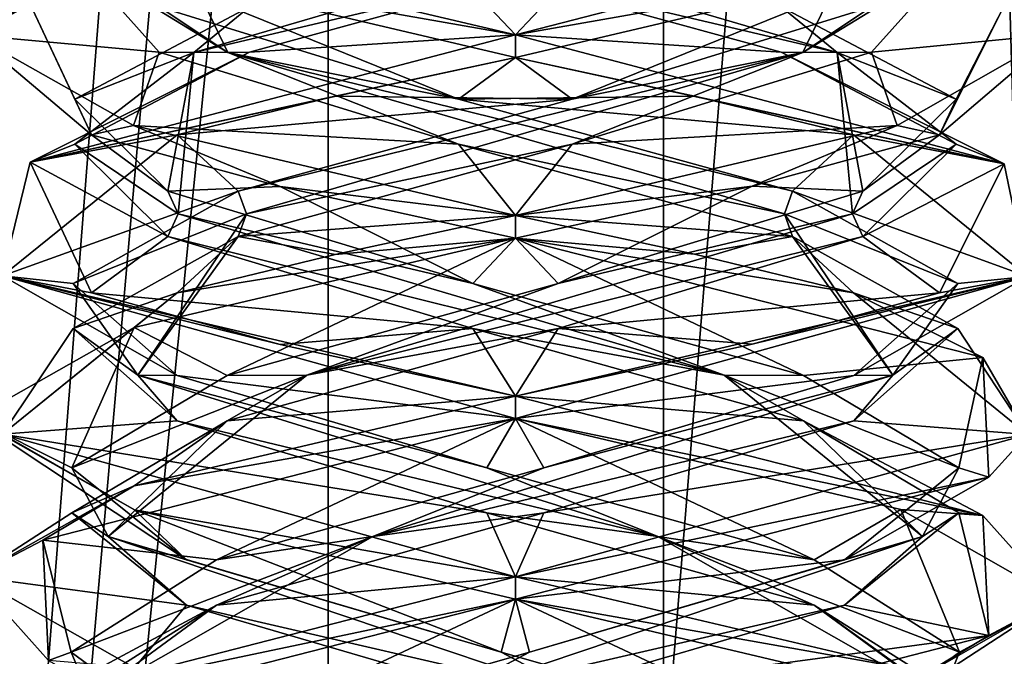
# Model space of a CAD drawing. Header units: millimetres. Extents: x -19 to 152, y -2 to 200.
# Tile 66 of 162: x 6.98 to 9.71, y 16.58 to 18.34. Entities that reach past the tile are written whole.
import ezdxf

# ---------------------------------------------------------------- set-up
doc = ezdxf.new("R2010")
doc.units = ezdxf.units.MM
doc.header["$LTSCALE"] = 65.185185
for name, color, linetype in [('14', 7, 'CONTINUOUS'), ('15', 7, 'CONTINUOUS'), ('16', 7, 'CONTINUOUS'), ('164', 7, 'CONTINUOUS'), ('17', 7, 'CONTINUOUS'), ('18', 7, 'CONTINUOUS'), ('19', 7, 'CONTINUOUS'), ('26', 7, 'CONTINUOUS'), ('27', 7, 'CONTINUOUS'), ('28', 7, 'CONTINUOUS'), ('29', 7, 'CONTINUOUS'), ('30', 7, 'CONTINUOUS'), ('31', 7, 'CONTINUOUS'), ('38', 7, 'CONTINUOUS'), ('39', 7, 'CONTINUOUS'), ('40', 7, 'CONTINUOUS'), ('41', 7, 'CONTINUOUS'), ('42', 7, 'CONTINUOUS'), ('43', 7, 'CONTINUOUS'), ('5', 7, 'CONTINUOUS'), ('59', 7, 'CONTINUOUS'), ('60', 7, 'CONTINUOUS'), ('61', 7, 'CONTINUOUS'), ('62', 7, 'CONTINUOUS'), ('63', 7, 'CONTINUOUS'), ('64', 7, 'CONTINUOUS'), ('672', 7, 'CONTINUOUS'), ('781', 7, 'CONTINUOUS'), ('782', 7, 'CONTINUOUS')]:
    doc.layers.add(name, color=color, linetype=linetype)

msp = doc.modelspace()

# ---------------------------------------------------------------- linework, layer by layer
at = {"layer": '14', "color": 7, "linetype": 'Continuous'}
for points in [[(9.3174, 17.742, -9.1921), (8.4743, 17.4869, -8.7349), (9.529, 17.5857, -9.0233), (9.3174, 17.742, -9.1921)], [(9.529, 17.5857, -9.0233), (8.4743, 17.4869, -8.7349), (9.0111, 17.4438, -8.6091), (9.529, 17.5857, -9.0233)], [(7.5593, 17.2318, -9.0225), (8.3562, 17.3, -8.4586), (8.4743, 17.4869, -8.7349), (7.5593, 17.2318, -9.0225)], [(8.4743, 17.4869, -8.7349), (8.3562, 17.3, -8.4586), (9.0111, 17.4438, -8.6091), (8.4743, 17.4869, -8.7349)], [(7.302, 17.0519, -8.8916), (8.3562, 17.3, -8.4586), (7.5593, 17.2318, -9.0225), (7.302, 17.0519, -8.8916)], [(7.1294, 16.9767, -9.8798), (7.302, 17.0519, -8.8916), (7.5593, 17.2318, -9.0225), (7.1294, 16.9767, -9.8798)], [(6.8562, 16.8003, -9.9572), (7.302, 17.0519, -8.8916), (7.1294, 16.9767, -9.8798), (6.8562, 16.8003, -9.9572)], [(7.4462, 16.7216, -10.7851), (6.8562, 16.8003, -9.9572), (7.1294, 16.9767, -9.8798), (7.4462, 16.7216, -10.7851)], [(7.3029, 16.5478, -11.0265), (6.8562, 16.8003, -9.9572), (7.4462, 16.7216, -10.7851), (7.3029, 16.5478, -11.0265)], [(8.3168, 16.4665, -11.1873), (7.3029, 16.5478, -11.0265), (7.4462, 16.7216, -10.7851), (8.3168, 16.4665, -11.1873)]]:
    msp.add_3dface(points, dxfattribs=at)
at = {"layer": '15', "color": 7, "linetype": 'Continuous'}
for points in [[(8.4743, 17.6119, -8.7349), (9.2892, 17.8045, -9.2146), (9.3174, 17.867, -9.1921), (8.4743, 17.6119, -8.7349)], [(7.779, 17.358, -8.9142), (9.3174, 17.742, -9.1921), (9.2892, 17.8045, -9.2146), (7.779, 17.358, -8.9142)], [(7.779, 17.358, -8.9142), (9.2892, 17.8045, -9.2146), (8.4743, 17.6119, -8.7349), (7.779, 17.358, -8.9142)], [(8.4743, 17.4869, -8.7349), (9.3174, 17.742, -9.1921), (7.779, 17.358, -8.9142), (8.4743, 17.4869, -8.7349)], [(7.5593, 17.3568, -9.0225), (7.779, 17.358, -8.9142), (8.4743, 17.6119, -8.7349), (7.5593, 17.3568, -9.0225)], [(7.5593, 17.2318, -9.0225), (8.4743, 17.4869, -8.7349), (7.779, 17.358, -8.9142), (7.5593, 17.2318, -9.0225)], [(7.2299, 16.9116, -10.3527), (7.779, 17.358, -8.9142), (7.1294, 17.1017, -9.8798), (7.2299, 16.9116, -10.3527)], [(7.1294, 17.1017, -9.8798), (7.779, 17.358, -8.9142), (7.5593, 17.3568, -9.0225), (7.1294, 17.1017, -9.8798)], [(7.2299, 16.9116, -10.3527), (7.5593, 17.2318, -9.0225), (7.779, 17.358, -8.9142), (7.2299, 16.9116, -10.3527)], [(7.1294, 16.9767, -9.8798), (7.5593, 17.2318, -9.0225), (7.2299, 16.9116, -10.3527), (7.1294, 16.9767, -9.8798)], [(7.4462, 16.8466, -10.7851), (7.2299, 16.9116, -10.3527), (7.1294, 17.1017, -9.8798), (7.4462, 16.8466, -10.7851)], [(7.4462, 16.7216, -10.7851), (7.1294, 16.9767, -9.8798), (7.2299, 16.9116, -10.3527), (7.4462, 16.7216, -10.7851)], [(8.5561, 16.4652, -11.135), (7.4462, 16.7216, -10.7851), (7.2299, 16.9116, -10.3527), (8.5561, 16.4652, -11.135)], [(8.5561, 16.4652, -11.135), (7.2299, 16.9116, -10.3527), (8.3168, 16.5915, -11.1873), (8.5561, 16.4652, -11.135)], [(8.3168, 16.5915, -11.1873), (7.2299, 16.9116, -10.3527), (7.4462, 16.8466, -10.7851), (8.3168, 16.5915, -11.1873)], [(8.3168, 16.4665, -11.1873), (7.4462, 16.7216, -10.7851), (8.5561, 16.4652, -11.135), (8.3168, 16.4665, -11.1873)], [(9.2115, 16.3364, -10.8417), (8.5561, 16.4652, -11.135), (8.3168, 16.5915, -11.1873), (9.2115, 16.3364, -10.8417)]]:
    msp.add_3dface(points, dxfattribs=at)
at = {"layer": '16', "color": 7, "linetype": 'Continuous'}
for points in [[(9.0111, 17.8813, -8.6091), (9.3174, 17.867, -9.1921), (9.529, 18.0232, -9.0233), (9.0111, 17.8813, -8.6091)], [(8.3562, 17.7375, -8.4586), (8.4743, 17.6119, -8.7349), (9.0111, 17.8813, -8.6091), (8.3562, 17.7375, -8.4586)], [(8.4743, 17.6119, -8.7349), (9.3174, 17.867, -9.1921), (9.0111, 17.8813, -8.6091), (8.4743, 17.6119, -8.7349)], [(8.3562, 17.7375, -8.4586), (7.302, 17.4894, -8.8916), (7.5593, 17.3568, -9.0225), (8.3562, 17.7375, -8.4586)], [(8.3562, 17.7375, -8.4586), (7.5593, 17.3568, -9.0225), (8.4743, 17.6119, -8.7349), (8.3562, 17.7375, -8.4586)], [(7.302, 17.4894, -8.8916), (6.8562, 17.2378, -9.9572), (7.1294, 17.1017, -9.8798), (7.302, 17.4894, -8.8916)], [(7.302, 17.4894, -8.8916), (7.1294, 17.1017, -9.8798), (7.5593, 17.3568, -9.0225), (7.302, 17.4894, -8.8916)], [(6.8562, 17.2378, -9.9572), (7.3029, 16.9853, -11.0265), (7.4462, 16.8466, -10.7851), (6.8562, 17.2378, -9.9572)], [(6.8562, 17.2378, -9.9572), (7.4462, 16.8466, -10.7851), (7.1294, 17.1017, -9.8798), (6.8562, 17.2378, -9.9572)], [(7.3029, 16.9853, -11.0265), (8.3562, 16.7375, -11.4586), (8.3168, 16.5915, -11.1873), (7.3029, 16.9853, -11.0265)], [(7.3029, 16.9853, -11.0265), (8.3168, 16.5915, -11.1873), (7.4462, 16.8466, -10.7851), (7.3029, 16.9853, -11.0265)], [(8.3562, 16.7375, -11.4586), (9.2115, 16.3364, -10.8417), (8.3168, 16.5915, -11.1873), (8.3562, 16.7375, -11.4586)], [(9.2115, 16.3364, -10.8417), (8.3562, 16.7375, -11.4586), (9.4228, 16.4857, -11.0134), (9.2115, 16.3364, -10.8417)]]:
    msp.add_3dface(points, dxfattribs=at)
at = {"layer": '164', "color": 7, "linetype": 'Continuous'}
for points in [[(8.3562, 18.3, -8.4586), (9.4127, 18.4862, -8.8937), (9.665, 18.6375, -9.2257), (8.3562, 18.3, -8.4586)], [(9.7085, 18.3799, -10.6076), (9.4167, 18.55, -11.0194), (9.8562, 18.3013, -9.9648), (9.7085, 18.3799, -10.6076)], [(8.3562, 18.3, -8.4586), (8.3562, 18.2375, -8.4586), (9.4127, 18.4862, -8.8937), (8.3562, 18.3, -8.4586)], [(9.529, 18.0232, -9.0233), (9.7085, 18.3799, -10.6076), (9.8562, 18.3013, -9.9648), (9.529, 18.0232, -9.0233)], [(8.3562, 18.2375, -11.4586), (8.3562, 18.3, -11.4586), (9.7085, 17.9424, -10.6076), (8.3562, 18.2375, -11.4586)], [(9.529, 18.0232, -9.0233), (9.8562, 18.3013, -9.9648), (9.4127, 18.0487, -8.8937), (9.529, 18.0232, -9.0233)], [(8.3562, 18.2375, -11.4586), (9.7085, 17.9424, -10.6076), (8.8516, 18.1304, -11.3744), (8.3562, 18.2375, -11.4586)], [(9.7085, 17.9424, -10.6076), (9.2915, 18.0232, -11.1313), (8.8516, 18.1304, -11.3744), (9.7085, 17.9424, -10.6076)], [(8.3562, 17.8, -8.4586), (9.0111, 17.8813, -8.6091), (9.4127, 18.0487, -8.8937), (8.3562, 17.8, -8.4586)], [(9.0111, 17.8813, -8.6091), (9.529, 18.0232, -9.0233), (9.4127, 18.0487, -8.8937), (9.0111, 17.8813, -8.6091)], [(9.7085, 17.9424, -10.6076), (9.7727, 17.6308, -9.4649), (9.2915, 18.0232, -11.1313), (9.7085, 17.9424, -10.6076)], [(9.7085, 17.9424, -10.6076), (9.529, 17.5857, -9.0233), (9.7727, 17.6308, -9.4649), (9.7085, 17.9424, -10.6076)], [(8.3562, 17.8, -8.4586), (8.3562, 17.7375, -8.4586), (9.0111, 17.8813, -8.6091), (8.3562, 17.8, -8.4586)], [(8.3562, 17.7375, -11.4586), (8.3562, 17.8, -11.4586), (8.8516, 17.6929, -11.3744), (8.3562, 17.7375, -11.4586)], [(9.6497, 17.4065, -10.7182), (8.3562, 17.7375, -11.4586), (9.2915, 17.5857, -11.1313), (9.6497, 17.4065, -10.7182)], [(9.2915, 17.5857, -11.1313), (8.3562, 17.7375, -11.4586), (8.8516, 17.6929, -11.3744), (9.2915, 17.5857, -11.1313)], [(8.3562, 17.3, -8.4586), (8.3562, 17.2375, -8.4586), (9.7727, 17.6308, -9.4649), (8.3562, 17.3, -8.4586)], [(9.0111, 17.4438, -8.6091), (8.3562, 17.3, -8.4586), (9.7727, 17.6308, -9.4649), (9.0111, 17.4438, -8.6091)], [(9.529, 17.5857, -9.0233), (9.0111, 17.4438, -8.6091), (9.7727, 17.6308, -9.4649), (9.529, 17.5857, -9.0233)], [(9.6497, 17.4065, -10.7182), (9.2915, 17.5857, -11.1313), (9.7727, 17.1933, -9.4649), (9.6497, 17.4065, -10.7182)], [(9.6655, 17.0752, -9.2265), (9.6497, 17.4065, -10.7182), (9.7727, 17.1933, -9.4649), (9.6655, 17.0752, -9.2265)], [(8.3562, 17.2375, -11.4586), (8.3562, 17.3, -11.4586), (9.6497, 16.969, -10.7182), (8.3562, 17.2375, -11.4586)], [(9.4225, 16.9858, -11.0137), (8.3562, 17.2375, -11.4586), (9.6497, 16.969, -10.7182), (9.4225, 16.9858, -11.0137)], [(8.3562, 16.8, -8.4586), (9.6655, 17.0752, -9.2265), (9.7727, 17.1933, -9.4649), (8.3562, 16.8, -8.4586)], [(8.3562, 16.8, -8.4586), (8.3562, 16.7375, -8.4586), (9.6655, 17.0752, -9.2265), (8.3562, 16.8, -8.4586)], [(9.8562, 16.7392, -9.9667), (9.4225, 16.9858, -11.0137), (9.6497, 16.969, -10.7182), (9.8562, 16.7392, -9.9667)], [(9.8562, 16.7392, -9.9667), (9.6497, 16.969, -10.7182), (9.6655, 16.6377, -9.2265), (9.8562, 16.7392, -9.9667)], [(8.3562, 16.7375, -11.4586), (8.3562, 16.8, -11.4586), (9.4225, 16.5483, -11.0137), (8.3562, 16.7375, -11.4586)], [(9.4228, 16.4857, -11.0134), (8.3562, 16.7375, -11.4586), (9.4225, 16.5483, -11.0137), (9.4228, 16.4857, -11.0134)], [(9.4175, 16.4877, -8.8985), (9.8562, 16.7392, -9.9667), (9.6655, 16.6377, -9.2265), (9.4175, 16.4877, -8.8985)], [(8.3562, 16.3, -8.4586), (9.4175, 16.4877, -8.8985), (9.6655, 16.6377, -9.2265), (8.3562, 16.3, -8.4586)]]:
    msp.add_3dface(points, dxfattribs=at)
at = {"layer": '17', "color": 7, "linetype": 'Continuous'}
for points in [[(8.3562, 18.3, -11.4586), (7.2999, 18.5487, -11.0235), (8.16, 18.5073, -11.1722), (8.3562, 18.3, -11.4586)], [(9.0915, 18.2522, -10.9438), (8.3562, 18.3, -11.4586), (8.16, 18.5073, -11.1722), (9.0915, 18.2522, -10.9438)], [(9.7085, 17.9424, -10.6076), (8.3562, 18.3, -11.4586), (9.0915, 18.2522, -10.9438), (9.7085, 17.9424, -10.6076)], [(9.5755, 17.9971, -10.1158), (9.7085, 17.9424, -10.6076), (9.0915, 18.2522, -10.9438), (9.5755, 17.9971, -10.1158)], [(9.3174, 17.742, -9.1921), (9.7085, 17.9424, -10.6076), (9.5755, 17.9971, -10.1158), (9.3174, 17.742, -9.1921)], [(9.3174, 17.742, -9.1921), (9.529, 17.5857, -9.0233), (9.7085, 17.9424, -10.6076), (9.3174, 17.742, -9.1921)]]:
    msp.add_3dface(points, dxfattribs=at)
at = {"layer": '18', "color": 7, "linetype": 'Continuous'}
for points in [[(9.246, 18.2509, -10.7537), (8.16, 18.5073, -11.1722), (7.7214, 18.6973, -10.969), (9.246, 18.2509, -10.7537)], [(9.246, 18.2509, -10.7537), (7.7214, 18.6973, -10.969), (9.0915, 18.3772, -10.9438), (9.246, 18.2509, -10.7537)], [(9.0915, 18.2522, -10.9438), (8.16, 18.5073, -11.1722), (9.246, 18.2509, -10.7537), (9.0915, 18.2522, -10.9438)], [(9.5755, 18.1221, -10.1158), (9.246, 18.2509, -10.7537), (9.0915, 18.3772, -10.9438), (9.5755, 18.1221, -10.1158)], [(9.5755, 17.9971, -10.1158), (9.0915, 18.2522, -10.9438), (9.246, 18.2509, -10.7537), (9.5755, 17.9971, -10.1158)], [(9.3174, 17.867, -9.1921), (9.2892, 17.8045, -9.2146), (9.246, 18.2509, -10.7537), (9.3174, 17.867, -9.1921)], [(9.2892, 17.8045, -9.2146), (9.5755, 17.9971, -10.1158), (9.246, 18.2509, -10.7537), (9.2892, 17.8045, -9.2146)], [(9.3174, 17.867, -9.1921), (9.246, 18.2509, -10.7537), (9.5755, 18.1221, -10.1158), (9.3174, 17.867, -9.1921)], [(9.2892, 17.8045, -9.2146), (9.3174, 17.742, -9.1921), (9.5755, 17.9971, -10.1158), (9.2892, 17.8045, -9.2146)]]:
    msp.add_3dface(points, dxfattribs=at)
at = {"layer": '19', "color": 7, "linetype": 'Continuous'}
for points in [[(9.5755, 18.1221, -10.1158), (9.0915, 18.3772, -10.9438), (9.7085, 18.3799, -10.6076), (9.5755, 18.1221, -10.1158)], [(9.529, 18.0232, -9.0233), (9.5755, 18.1221, -10.1158), (9.7085, 18.3799, -10.6076), (9.529, 18.0232, -9.0233)], [(9.529, 18.0232, -9.0233), (9.3174, 17.867, -9.1921), (9.5755, 18.1221, -10.1158), (9.529, 18.0232, -9.0233)]]:
    msp.add_3dface(points, dxfattribs=at)
at = {"layer": '26', "color": 7, "linetype": 'Continuous'}
for points in [[(7.1326, 17.4869, -9.8405), (7.421, 17.5857, -8.7858), (7.5897, 17.742, -8.9974), (7.1326, 17.4869, -9.8405)], [(6.9373, 17.1949, -10.445), (7.421, 17.5857, -8.7858), (7.1326, 17.4869, -9.8405), (6.9373, 17.1949, -10.445)], [(7.4201, 17.2318, -10.7555), (6.9373, 17.1949, -10.445), (7.1326, 17.4869, -9.8405), (7.4201, 17.2318, -10.7555)], [(8.2775, 16.9767, -11.1854), (6.9373, 17.1949, -10.445), (7.4201, 17.2318, -10.7555), (8.2775, 16.9767, -11.1854)], [(8.3562, 16.8, -11.4586), (6.9373, 17.1949, -10.445), (8.2775, 16.9767, -11.1854), (8.3562, 16.8, -11.4586)], [(9.1827, 16.7216, -10.8687), (8.3562, 16.8, -11.4586), (8.2775, 16.9767, -11.1854), (9.1827, 16.7216, -10.8687)], [(8.3562, 16.8, -11.4586), (9.1827, 16.7216, -10.8687), (9.4225, 16.5483, -11.0137), (8.3562, 16.8, -11.4586)], [(9.1827, 16.7216, -10.8687), (9.585, 16.4665, -9.998), (9.4225, 16.5483, -11.0137), (9.1827, 16.7216, -10.8687)]]:
    msp.add_3dface(points, dxfattribs=at)
at = {"layer": '27', "color": 7, "linetype": 'Continuous'}
for points in [[(7.1326, 17.6119, -9.8405), (7.6122, 17.8045, -9.0256), (7.5897, 17.867, -8.9974), (7.1326, 17.6119, -9.8405)], [(7.3118, 17.358, -10.5358), (7.6122, 17.8045, -9.0256), (7.1326, 17.6119, -9.8405), (7.3118, 17.358, -10.5358)], [(7.3118, 17.358, -10.5358), (7.5897, 17.742, -8.9974), (7.6122, 17.8045, -9.0256), (7.3118, 17.358, -10.5358)], [(7.1326, 17.4869, -9.8405), (7.5897, 17.742, -8.9974), (7.3118, 17.358, -10.5358), (7.1326, 17.4869, -9.8405)], [(7.4201, 17.3568, -10.7555), (7.3118, 17.358, -10.5358), (7.1326, 17.6119, -9.8405), (7.4201, 17.3568, -10.7555)], [(7.4201, 17.2318, -10.7555), (7.1326, 17.4869, -9.8405), (7.3118, 17.358, -10.5358), (7.4201, 17.2318, -10.7555)], [(8.7504, 16.9116, -11.0849), (7.4201, 17.2318, -10.7555), (7.3118, 17.358, -10.5358), (8.7504, 16.9116, -11.0849)], [(8.7504, 16.9116, -11.0849), (7.3118, 17.358, -10.5358), (8.2775, 17.1017, -11.1854), (8.7504, 16.9116, -11.0849)], [(8.2775, 17.1017, -11.1854), (7.3118, 17.358, -10.5358), (7.4201, 17.3568, -10.7555), (8.2775, 17.1017, -11.1854)], [(8.2775, 16.9767, -11.1854), (7.4201, 17.2318, -10.7555), (8.7504, 16.9116, -11.0849), (8.2775, 16.9767, -11.1854)], [(9.1827, 16.8466, -10.8687), (8.7504, 16.9116, -11.0849), (8.2775, 17.1017, -11.1854), (9.1827, 16.8466, -10.8687)], [(9.1827, 16.7216, -10.8687), (8.2775, 16.9767, -11.1854), (8.7504, 16.9116, -11.0849), (9.1827, 16.7216, -10.8687)], [(9.5327, 16.4652, -9.7587), (9.1827, 16.7216, -10.8687), (8.7504, 16.9116, -11.0849), (9.5327, 16.4652, -9.7587)], [(9.5327, 16.4652, -9.7587), (8.7504, 16.9116, -11.0849), (9.585, 16.5915, -9.998), (9.5327, 16.4652, -9.7587)], [(9.585, 16.5915, -9.998), (8.7504, 16.9116, -11.0849), (9.1827, 16.8466, -10.8687), (9.585, 16.5915, -9.998)], [(9.585, 16.4665, -9.998), (9.1827, 16.7216, -10.8687), (9.5327, 16.4652, -9.7587), (9.585, 16.4665, -9.998)], [(9.2394, 16.3364, -9.1033), (9.5327, 16.4652, -9.7587), (9.585, 16.5915, -9.998), (9.2394, 16.3364, -9.1033)]]:
    msp.add_3dface(points, dxfattribs=at)
at = {"layer": '28', "color": 7, "linetype": 'Continuous'}
for points in [[(7.421, 18.0232, -8.7858), (6.9373, 17.6324, -10.445), (7.5897, 17.867, -8.9974), (7.421, 18.0232, -8.7858)], [(6.9373, 17.6324, -10.445), (7.1326, 17.6119, -9.8405), (7.5897, 17.867, -8.9974), (6.9373, 17.6324, -10.445)], [(6.9373, 17.6324, -10.445), (8.3562, 17.2375, -11.4586), (7.4201, 17.3568, -10.7555), (6.9373, 17.6324, -10.445)], [(6.9373, 17.6324, -10.445), (7.4201, 17.3568, -10.7555), (7.1326, 17.6119, -9.8405), (6.9373, 17.6324, -10.445)], [(8.3562, 17.2375, -11.4586), (8.2775, 17.1017, -11.1854), (7.4201, 17.3568, -10.7555), (8.3562, 17.2375, -11.4586)], [(8.3562, 17.2375, -11.4586), (9.1827, 16.8466, -10.8687), (8.2775, 17.1017, -11.1854), (8.3562, 17.2375, -11.4586)], [(9.1827, 16.8466, -10.8687), (8.3562, 17.2375, -11.4586), (9.4225, 16.9858, -11.0137), (9.1827, 16.8466, -10.8687)], [(9.585, 16.5915, -9.998), (9.1827, 16.8466, -10.8687), (9.4225, 16.9858, -11.0137), (9.585, 16.5915, -9.998)], [(9.8562, 16.7392, -9.9667), (9.585, 16.5915, -9.998), (9.4225, 16.9858, -11.0137), (9.8562, 16.7392, -9.9667)], [(9.2394, 16.3364, -9.1033), (9.585, 16.5915, -9.998), (9.8562, 16.7392, -9.9667), (9.2394, 16.3364, -9.1033)], [(9.4175, 16.4877, -8.8985), (9.2394, 16.3364, -9.1033), (9.8562, 16.7392, -9.9667), (9.4175, 16.4877, -8.8985)]]:
    msp.add_3dface(points, dxfattribs=at)
at = {"layer": '29', "color": 7, "linetype": 'Continuous'}
for points in [[(9.8562, 18.3013, -9.9648), (9.4167, 18.55, -11.0194), (9.5698, 18.5073, -10.1548), (9.8562, 18.3013, -9.9648)], [(9.3415, 18.2522, -9.2233), (9.8562, 18.3013, -9.9648), (9.5698, 18.5073, -10.1548), (9.3415, 18.2522, -9.2233)], [(9.4127, 18.0487, -8.8937), (9.8562, 18.3013, -9.9648), (9.3415, 18.2522, -9.2233), (9.4127, 18.0487, -8.8937)], [(8.5134, 17.9971, -8.7393), (9.4127, 18.0487, -8.8937), (9.3415, 18.2522, -9.2233), (8.5134, 17.9971, -8.7393)], [(8.3562, 17.8, -8.4586), (9.4127, 18.0487, -8.8937), (8.5134, 17.9971, -8.7393), (8.3562, 17.8, -8.4586)], [(7.5897, 17.742, -8.9974), (8.3562, 17.8, -8.4586), (8.5134, 17.9971, -8.7393), (7.5897, 17.742, -8.9974)], [(7.8579, 17.6922, -8.5438), (8.3562, 17.8, -8.4586), (7.5897, 17.742, -8.9974), (7.8579, 17.6922, -8.5438)], [(7.421, 17.5857, -8.7858), (7.8579, 17.6922, -8.5438), (7.5897, 17.742, -8.9974), (7.421, 17.5857, -8.7858)]]:
    msp.add_3dface(points, dxfattribs=at)
at = {"layer": '30', "color": 7, "linetype": 'Continuous'}
for points in [[(9.1514, 18.2509, -9.0688), (9.5698, 18.5073, -10.1548), (9.3666, 18.6973, -10.5934), (9.1514, 18.2509, -9.0688)], [(9.1514, 18.2509, -9.0688), (9.3666, 18.6973, -10.5934), (9.3415, 18.3772, -9.2233), (9.1514, 18.2509, -9.0688)], [(9.3415, 18.2522, -9.2233), (9.5698, 18.5073, -10.1548), (9.1514, 18.2509, -9.0688), (9.3415, 18.2522, -9.2233)], [(8.5134, 18.1221, -8.7393), (9.1514, 18.2509, -9.0688), (9.3415, 18.3772, -9.2233), (8.5134, 18.1221, -8.7393)], [(7.5897, 17.867, -8.9974), (7.6122, 17.8045, -9.0256), (9.1514, 18.2509, -9.0688), (7.5897, 17.867, -8.9974)], [(7.5897, 17.867, -8.9974), (9.1514, 18.2509, -9.0688), (8.5134, 18.1221, -8.7393), (7.5897, 17.867, -8.9974)], [(7.6122, 17.8045, -9.0256), (8.5134, 17.9971, -8.7393), (9.1514, 18.2509, -9.0688), (7.6122, 17.8045, -9.0256)], [(8.5134, 17.9971, -8.7393), (9.3415, 18.2522, -9.2233), (9.1514, 18.2509, -9.0688), (8.5134, 17.9971, -8.7393)], [(7.6122, 17.8045, -9.0256), (7.5897, 17.742, -8.9974), (8.5134, 17.9971, -8.7393), (7.6122, 17.8045, -9.0256)]]:
    msp.add_3dface(points, dxfattribs=at)
at = {"layer": '31', "color": 7, "linetype": 'Continuous'}
for points in [[(8.3562, 18.2375, -8.4586), (8.5134, 18.1221, -8.7393), (9.4127, 18.4862, -8.8937), (8.3562, 18.2375, -8.4586)], [(8.5134, 18.1221, -8.7393), (9.3415, 18.3772, -9.2233), (9.4127, 18.4862, -8.8937), (8.5134, 18.1221, -8.7393)], [(8.3562, 18.2375, -8.4586), (7.8579, 18.1297, -8.5438), (8.5134, 18.1221, -8.7393), (8.3562, 18.2375, -8.4586)], [(7.8579, 18.1297, -8.5438), (7.421, 18.0232, -8.7858), (8.5134, 18.1221, -8.7393), (7.8579, 18.1297, -8.5438)], [(7.421, 18.0232, -8.7858), (7.5897, 17.867, -8.9974), (8.5134, 18.1221, -8.7393), (7.421, 18.0232, -8.7858)]]:
    msp.add_3dface(points, dxfattribs=at)
at = {"layer": '38', "color": 7, "linetype": 'Continuous'}
for points in [[(8.2382, 17.4869, -11.1823), (7.1835, 17.5857, -10.8938), (7.3951, 17.742, -10.7251), (8.2382, 17.4869, -11.1823)], [(7.7054, 17.4429, -11.31), (7.1835, 17.5857, -10.8938), (8.2382, 17.4869, -11.1823), (7.7054, 17.4429, -11.31)], [(8.3562, 17.3, -11.4586), (7.7054, 17.4429, -11.31), (8.2382, 17.4869, -11.1823), (8.3562, 17.3, -11.4586)], [(9.1531, 17.2318, -10.8947), (8.3562, 17.3, -11.4586), (8.2382, 17.4869, -11.1823), (9.1531, 17.2318, -10.8947)], [(8.3562, 17.3, -11.4586), (9.1531, 17.2318, -10.8947), (9.6497, 16.969, -10.7182), (8.3562, 17.3, -11.4586)], [(9.1531, 17.2318, -10.8947), (9.5831, 16.9767, -10.0373), (9.6497, 16.969, -10.7182), (9.1531, 17.2318, -10.8947)], [(9.5831, 16.9767, -10.0373), (9.2663, 16.7216, -9.1321), (9.6655, 16.6377, -9.2265), (9.5831, 16.9767, -10.0373)], [(9.6497, 16.969, -10.7182), (9.5831, 16.9767, -10.0373), (9.6655, 16.6377, -9.2265), (9.6497, 16.969, -10.7182)], [(9.2663, 16.7216, -9.1321), (8.3956, 16.4665, -8.7298), (9.6655, 16.6377, -9.2265), (9.2663, 16.7216, -9.1321)], [(8.3956, 16.4665, -8.7298), (8.3562, 16.3, -8.4586), (9.6655, 16.6377, -9.2265), (8.3956, 16.4665, -8.7298)]]:
    msp.add_3dface(points, dxfattribs=at)
at = {"layer": '39', "color": 7, "linetype": 'Continuous'}
for points in [[(8.2382, 17.6119, -11.1823), (7.4233, 17.8045, -10.7026), (7.3951, 17.867, -10.7251), (8.2382, 17.6119, -11.1823)], [(8.9335, 17.358, -11.003), (7.3951, 17.742, -10.7251), (7.4233, 17.8045, -10.7026), (8.9335, 17.358, -11.003)], [(8.9335, 17.358, -11.003), (7.4233, 17.8045, -10.7026), (8.2382, 17.6119, -11.1823), (8.9335, 17.358, -11.003)], [(8.2382, 17.4869, -11.1823), (7.3951, 17.742, -10.7251), (8.9335, 17.358, -11.003), (8.2382, 17.4869, -11.1823)], [(9.1531, 17.3568, -10.8947), (8.9335, 17.358, -11.003), (8.2382, 17.6119, -11.1823), (9.1531, 17.3568, -10.8947)], [(9.1531, 17.2318, -10.8947), (8.2382, 17.4869, -11.1823), (8.9335, 17.358, -11.003), (9.1531, 17.2318, -10.8947)], [(9.4826, 16.9116, -9.5645), (9.1531, 17.2318, -10.8947), (8.9335, 17.358, -11.003), (9.4826, 16.9116, -9.5645)], [(9.4826, 16.9116, -9.5645), (8.9335, 17.358, -11.003), (9.5831, 17.1017, -10.0373), (9.4826, 16.9116, -9.5645)], [(9.5831, 17.1017, -10.0373), (8.9335, 17.358, -11.003), (9.1531, 17.3568, -10.8947), (9.5831, 17.1017, -10.0373)], [(9.5831, 16.9767, -10.0373), (9.1531, 17.2318, -10.8947), (9.4826, 16.9116, -9.5645), (9.5831, 16.9767, -10.0373)], [(9.2663, 16.8466, -9.1321), (9.4826, 16.9116, -9.5645), (9.5831, 17.1017, -10.0373), (9.2663, 16.8466, -9.1321)], [(9.2663, 16.7216, -9.1321), (9.5831, 16.9767, -10.0373), (9.4826, 16.9116, -9.5645), (9.2663, 16.7216, -9.1321)], [(8.1564, 16.4652, -8.7822), (9.2663, 16.7216, -9.1321), (9.4826, 16.9116, -9.5645), (8.1564, 16.4652, -8.7822)], [(8.1564, 16.4652, -8.7822), (9.4826, 16.9116, -9.5645), (8.3956, 16.5915, -8.7298), (8.1564, 16.4652, -8.7822)], [(8.3956, 16.5915, -8.7298), (9.4826, 16.9116, -9.5645), (9.2663, 16.8466, -9.1321), (8.3956, 16.5915, -8.7298)], [(8.3956, 16.4665, -8.7298), (9.2663, 16.7216, -9.1321), (8.1564, 16.4652, -8.7822), (8.3956, 16.4665, -8.7298)], [(7.501, 16.3364, -9.0755), (8.1564, 16.4652, -8.7822), (8.3956, 16.5915, -8.7298), (7.501, 16.3364, -9.0755)]]:
    msp.add_3dface(points, dxfattribs=at)
at = {"layer": '40', "color": 7, "linetype": 'Continuous'}
for points in [[(7.1835, 18.0232, -10.8938), (7.7054, 17.8804, -11.31), (7.3951, 17.867, -10.7251), (7.1835, 18.0232, -10.8938)], [(7.7054, 17.8804, -11.31), (8.2382, 17.6119, -11.1823), (7.3951, 17.867, -10.7251), (7.7054, 17.8804, -11.31)], [(7.7054, 17.8804, -11.31), (8.3562, 17.7375, -11.4586), (8.2382, 17.6119, -11.1823), (7.7054, 17.8804, -11.31)], [(8.3562, 17.7375, -11.4586), (9.1531, 17.3568, -10.8947), (8.2382, 17.6119, -11.1823), (8.3562, 17.7375, -11.4586)], [(9.1531, 17.3568, -10.8947), (8.3562, 17.7375, -11.4586), (9.6497, 17.4065, -10.7182), (9.1531, 17.3568, -10.8947)], [(9.5831, 17.1017, -10.0373), (9.1531, 17.3568, -10.8947), (9.6497, 17.4065, -10.7182), (9.5831, 17.1017, -10.0373)], [(9.6655, 17.0752, -9.2265), (9.5831, 17.1017, -10.0373), (9.6497, 17.4065, -10.7182), (9.6655, 17.0752, -9.2265)], [(9.2663, 16.8466, -9.1321), (9.5831, 17.1017, -10.0373), (9.6655, 17.0752, -9.2265), (9.2663, 16.8466, -9.1321)], [(8.3562, 16.7375, -8.4586), (9.2663, 16.8466, -9.1321), (9.6655, 17.0752, -9.2265), (8.3562, 16.7375, -8.4586)], [(8.3562, 16.7375, -8.4586), (8.3956, 16.5915, -8.7298), (9.2663, 16.8466, -9.1321), (8.3562, 16.7375, -8.4586)], [(8.3562, 16.7375, -8.4586), (7.0657, 16.4077, -9.194), (7.501, 16.3364, -9.0755), (8.3562, 16.7375, -8.4586)], [(8.3562, 16.7375, -8.4586), (7.501, 16.3364, -9.0755), (8.3956, 16.5915, -8.7298), (8.3562, 16.7375, -8.4586)]]:
    msp.add_3dface(points, dxfattribs=at)
at = {"layer": '41', "color": 7, "linetype": 'Continuous'}
for points in [[(8.5524, 18.5073, -8.745), (8.3562, 18.3, -8.4586), (9.665, 18.6375, -9.2257), (8.5524, 18.5073, -8.745)], [(7.6209, 18.2522, -8.9733), (8.3562, 18.3, -8.4586), (8.5524, 18.5073, -8.745), (7.6209, 18.2522, -8.9733)], [(7.014, 17.9473, -9.2889), (8.3562, 18.3, -8.4586), (7.6209, 18.2522, -8.9733), (7.014, 17.9473, -9.2889)], [(7.137, 17.9971, -9.8014), (7.014, 17.9473, -9.2889), (7.6209, 18.2522, -8.9733), (7.137, 17.9971, -9.8014)], [(7.3951, 17.742, -10.7251), (7.014, 17.9473, -9.2889), (7.137, 17.9971, -9.8014), (7.3951, 17.742, -10.7251)], [(7.1835, 17.5857, -10.8938), (7.014, 17.9473, -9.2889), (7.3951, 17.742, -10.7251), (7.1835, 17.5857, -10.8938)]]:
    msp.add_3dface(points, dxfattribs=at)
at = {"layer": '42', "color": 7, "linetype": 'Continuous'}
for points in [[(7.4665, 18.2509, -9.1634), (8.5524, 18.5073, -8.745), (8.9911, 18.6973, -8.9482), (7.4665, 18.2509, -9.1634)], [(7.4665, 18.2509, -9.1634), (8.9911, 18.6973, -8.9482), (7.6209, 18.3772, -8.9733), (7.4665, 18.2509, -9.1634)], [(7.6209, 18.2522, -8.9733), (8.5524, 18.5073, -8.745), (7.4665, 18.2509, -9.1634), (7.6209, 18.2522, -8.9733)], [(7.137, 18.1221, -9.8014), (7.4665, 18.2509, -9.1634), (7.6209, 18.3772, -8.9733), (7.137, 18.1221, -9.8014)], [(7.137, 17.9971, -9.8014), (7.6209, 18.2522, -8.9733), (7.4665, 18.2509, -9.1634), (7.137, 17.9971, -9.8014)], [(7.4233, 17.8045, -10.7026), (7.137, 17.9971, -9.8014), (7.4665, 18.2509, -9.1634), (7.4233, 17.8045, -10.7026)], [(7.3951, 17.867, -10.7251), (7.4665, 18.2509, -9.1634), (7.137, 18.1221, -9.8014), (7.3951, 17.867, -10.7251)], [(7.3951, 17.867, -10.7251), (7.4233, 17.8045, -10.7026), (7.4665, 18.2509, -9.1634), (7.3951, 17.867, -10.7251)], [(7.4233, 17.8045, -10.7026), (7.3951, 17.742, -10.7251), (7.137, 17.9971, -9.8014), (7.4233, 17.8045, -10.7026)]]:
    msp.add_3dface(points, dxfattribs=at)
at = {"layer": '43', "color": 7, "linetype": 'Continuous'}
for points in [[(7.014, 18.3848, -9.2889), (7.1835, 18.0232, -10.8938), (7.137, 18.1221, -9.8014), (7.014, 18.3848, -9.2889)], [(7.014, 18.3848, -9.2889), (7.137, 18.1221, -9.8014), (7.6209, 18.3772, -8.9733), (7.014, 18.3848, -9.2889)], [(7.1835, 18.0232, -10.8938), (7.3951, 17.867, -10.7251), (7.137, 18.1221, -9.8014), (7.1835, 18.0232, -10.8938)]]:
    msp.add_3dface(points, dxfattribs=at)
at = {"layer": '5', "color": 7, "linetype": 'Continuous'}
for points in [[(6.8562, 18.2991, -9.9626), (7.014, 18.3848, -9.2889), (7.2876, 18.5476, -8.9059), (6.8562, 18.2991, -9.9626)], [(7.2999, 18.5487, -11.0235), (8.3562, 18.3, -11.4586), (7.2994, 18.4864, -11.023), (7.2999, 18.5487, -11.0235)], [(8.3562, 18.3, -11.4586), (8.3562, 18.2375, -11.4586), (7.2994, 18.4864, -11.023), (8.3562, 18.3, -11.4586)], [(7.1835, 18.0232, -10.8938), (7.014, 18.3848, -9.2889), (6.8562, 18.2991, -9.9626), (7.1835, 18.0232, -10.8938)], [(7.2994, 18.0489, -11.023), (7.1835, 18.0232, -10.8938), (6.8562, 18.2991, -9.9626), (7.2994, 18.0489, -11.023)], [(8.3562, 18.3, -8.4586), (7.014, 17.9473, -9.2889), (8.3562, 18.2375, -8.4586), (8.3562, 18.3, -8.4586)], [(8.3562, 18.2375, -8.4586), (7.014, 17.9473, -9.2889), (7.8579, 18.1297, -8.5438), (8.3562, 18.2375, -8.4586)], [(7.8579, 18.1297, -8.5438), (7.014, 17.9473, -9.2889), (7.421, 18.0232, -8.7858), (7.8579, 18.1297, -8.5438)], [(7.7054, 17.8804, -11.31), (7.1835, 18.0232, -10.8938), (7.2994, 18.0489, -11.023), (7.7054, 17.8804, -11.31)], [(8.3562, 17.8, -11.4586), (7.7054, 17.8804, -11.31), (7.2994, 18.0489, -11.023), (8.3562, 17.8, -11.4586)], [(7.421, 18.0232, -8.7858), (7.014, 17.9473, -9.2889), (6.9373, 17.6324, -10.445), (7.421, 18.0232, -8.7858)], [(7.014, 17.9473, -9.2889), (7.1835, 17.5857, -10.8938), (6.9373, 17.6324, -10.445), (7.014, 17.9473, -9.2889)], [(8.3562, 17.7375, -11.4586), (7.7054, 17.8804, -11.31), (8.3562, 17.8, -11.4586), (8.3562, 17.7375, -11.4586)], [(8.3562, 17.8, -8.4586), (7.8579, 17.6922, -8.5438), (8.3562, 17.7375, -8.4586), (8.3562, 17.8, -8.4586)], [(8.3562, 17.7375, -8.4586), (7.421, 17.5857, -8.7858), (7.302, 17.4894, -8.8916), (8.3562, 17.7375, -8.4586)], [(7.8579, 17.6922, -8.5438), (7.421, 17.5857, -8.7858), (8.3562, 17.7375, -8.4586), (7.8579, 17.6922, -8.5438)], [(6.9373, 17.6324, -10.445), (7.1835, 17.5857, -10.8938), (7.7054, 17.4429, -11.31), (6.9373, 17.6324, -10.445)], [(8.3562, 17.2375, -11.4586), (6.9373, 17.6324, -10.445), (8.3562, 17.3, -11.4586), (8.3562, 17.2375, -11.4586)], [(8.3562, 17.3, -11.4586), (6.9373, 17.6324, -10.445), (7.7054, 17.4429, -11.31), (8.3562, 17.3, -11.4586)], [(7.302, 17.4894, -8.8916), (7.421, 17.5857, -8.7858), (6.9373, 17.1949, -10.445), (7.302, 17.4894, -8.8916)], [(6.8562, 17.2378, -9.9572), (7.302, 17.4894, -8.8916), (6.9373, 17.1949, -10.445), (6.8562, 17.2378, -9.9572)], [(8.3562, 17.3, -8.4586), (7.302, 17.0519, -8.8916), (8.3562, 17.2375, -8.4586), (8.3562, 17.3, -8.4586)], [(7.3029, 16.9853, -11.0265), (6.8562, 17.2378, -9.9572), (6.9373, 17.1949, -10.445), (7.3029, 16.9853, -11.0265)], [(8.3562, 17.2375, -8.4586), (7.302, 17.0519, -8.8916), (7.049, 16.9007, -9.2229), (8.3562, 17.2375, -8.4586)], [(8.3562, 16.8, -11.4586), (7.3029, 16.9853, -11.0265), (6.9373, 17.1949, -10.445), (8.3562, 16.8, -11.4586)], [(7.302, 17.0519, -8.8916), (6.8562, 16.8003, -9.9572), (7.049, 16.9007, -9.2229), (7.302, 17.0519, -8.8916)], [(8.3562, 16.7375, -11.4586), (7.3029, 16.9853, -11.0265), (8.3562, 16.8, -11.4586), (8.3562, 16.7375, -11.4586)], [(7.049, 16.9007, -9.2229), (6.8562, 16.8003, -9.9572), (7.0642, 16.5679, -10.7206), (7.049, 16.9007, -9.2229)], [(6.8562, 16.8003, -9.9572), (7.3029, 16.5478, -11.0265), (7.0642, 16.5679, -10.7206), (6.8562, 16.8003, -9.9572)], [(8.3562, 16.7375, -8.4586), (8.3562, 16.8, -8.4586), (7.049, 16.4632, -9.2229), (8.3562, 16.7375, -8.4586)], [(7.0657, 16.4077, -9.194), (8.3562, 16.7375, -8.4586), (7.049, 16.4632, -9.2229), (7.0657, 16.4077, -9.194)]]:
    msp.add_3dface(points, dxfattribs=at)
at = {"layer": '59', "color": 7, "linetype": 'Continuous'}
for points in [[(9.1227, 17.742, -10.9197), (9.5799, 17.4869, -10.0766), (9.2915, 17.5857, -11.1313), (9.1227, 17.742, -10.9197)], [(9.2915, 17.5857, -11.1313), (9.5799, 17.4869, -10.0766), (9.7727, 17.1933, -9.4649), (9.2915, 17.5857, -11.1313)], [(9.5799, 17.4869, -10.0766), (9.2923, 17.2318, -9.1617), (9.7727, 17.1933, -9.4649), (9.5799, 17.4869, -10.0766)], [(9.2923, 17.2318, -9.1617), (8.435, 16.9767, -8.7317), (9.7727, 17.1933, -9.4649), (9.2923, 17.2318, -9.1617)], [(8.435, 16.9767, -8.7317), (8.3562, 16.8, -8.4586), (9.7727, 17.1933, -9.4649), (8.435, 16.9767, -8.7317)], [(7.5297, 16.7216, -9.0485), (8.3562, 16.8, -8.4586), (8.435, 16.9767, -8.7317), (7.5297, 16.7216, -9.0485)], [(7.049, 16.4632, -9.2229), (8.3562, 16.8, -8.4586), (7.5297, 16.7216, -9.0485), (7.049, 16.4632, -9.2229)], [(7.1275, 16.4665, -9.9192), (7.049, 16.4632, -9.2229), (7.5297, 16.7216, -9.0485), (7.1275, 16.4665, -9.9192)]]:
    msp.add_3dface(points, dxfattribs=at)
at = {"layer": '60', "color": 7, "linetype": 'Continuous'}
for points in [[(9.5799, 17.6119, -10.0766), (9.1002, 17.8045, -10.8915), (9.1227, 17.867, -10.9197), (9.5799, 17.6119, -10.0766)], [(9.4006, 17.358, -9.3814), (9.1227, 17.742, -10.9197), (9.1002, 17.8045, -10.8915), (9.4006, 17.358, -9.3814)], [(9.4006, 17.358, -9.3814), (9.1002, 17.8045, -10.8915), (9.5799, 17.6119, -10.0766), (9.4006, 17.358, -9.3814)], [(9.5799, 17.4869, -10.0766), (9.1227, 17.742, -10.9197), (9.4006, 17.358, -9.3814), (9.5799, 17.4869, -10.0766)], [(9.2923, 17.3568, -9.1617), (9.4006, 17.358, -9.3814), (9.5799, 17.6119, -10.0766), (9.2923, 17.3568, -9.1617)], [(9.2923, 17.2318, -9.1617), (9.5799, 17.4869, -10.0766), (9.4006, 17.358, -9.3814), (9.2923, 17.2318, -9.1617)], [(7.9621, 16.9116, -8.8323), (9.2923, 17.2318, -9.1617), (9.4006, 17.358, -9.3814), (7.9621, 16.9116, -8.8323)], [(7.9621, 16.9116, -8.8323), (9.4006, 17.358, -9.3814), (8.435, 17.1017, -8.7317), (7.9621, 16.9116, -8.8323)], [(8.435, 17.1017, -8.7317), (9.4006, 17.358, -9.3814), (9.2923, 17.3568, -9.1617), (8.435, 17.1017, -8.7317)], [(8.435, 16.9767, -8.7317), (9.2923, 17.2318, -9.1617), (7.9621, 16.9116, -8.8323), (8.435, 16.9767, -8.7317)], [(7.5297, 16.8466, -9.0485), (7.9621, 16.9116, -8.8323), (8.435, 17.1017, -8.7317), (7.5297, 16.8466, -9.0485)], [(7.5297, 16.7216, -9.0485), (8.435, 16.9767, -8.7317), (7.9621, 16.9116, -8.8323), (7.5297, 16.7216, -9.0485)], [(7.1798, 16.4652, -10.1585), (7.9621, 16.9116, -8.8323), (7.1275, 16.5915, -9.9192), (7.1798, 16.4652, -10.1585)], [(7.1275, 16.5915, -9.9192), (7.9621, 16.9116, -8.8323), (7.5297, 16.8466, -9.0485), (7.1275, 16.5915, -9.9192)], [(7.1798, 16.4652, -10.1585), (7.5297, 16.7216, -9.0485), (7.9621, 16.9116, -8.8323), (7.1798, 16.4652, -10.1585)], [(7.1275, 16.4665, -9.9192), (7.5297, 16.7216, -9.0485), (7.1798, 16.4652, -10.1585), (7.1275, 16.4665, -9.9192)], [(7.4731, 16.3364, -10.8138), (7.1798, 16.4652, -10.1585), (7.1275, 16.5915, -9.9192), (7.4731, 16.3364, -10.8138)]]:
    msp.add_3dface(points, dxfattribs=at)
at = {"layer": '61', "color": 7, "linetype": 'Continuous'}
for points in [[(9.7727, 17.6308, -9.4649), (9.1227, 17.867, -10.9197), (9.2915, 18.0232, -11.1313), (9.7727, 17.6308, -9.4649)], [(9.5799, 17.6119, -10.0766), (9.1227, 17.867, -10.9197), (9.7727, 17.6308, -9.4649), (9.5799, 17.6119, -10.0766)], [(8.3562, 17.2375, -8.4586), (9.2923, 17.3568, -9.1617), (9.7727, 17.6308, -9.4649), (8.3562, 17.2375, -8.4586)], [(9.2923, 17.3568, -9.1617), (9.5799, 17.6119, -10.0766), (9.7727, 17.6308, -9.4649), (9.2923, 17.3568, -9.1617)], [(8.3562, 17.2375, -8.4586), (8.435, 17.1017, -8.7317), (9.2923, 17.3568, -9.1617), (8.3562, 17.2375, -8.4586)], [(8.3562, 17.2375, -8.4586), (7.049, 16.9007, -9.2229), (7.5297, 16.8466, -9.0485), (8.3562, 17.2375, -8.4586)], [(8.3562, 17.2375, -8.4586), (7.5297, 16.8466, -9.0485), (8.435, 17.1017, -8.7317), (8.3562, 17.2375, -8.4586)], [(7.049, 16.9007, -9.2229), (7.0642, 16.5679, -10.7206), (7.1275, 16.5915, -9.9192), (7.049, 16.9007, -9.2229)], [(7.049, 16.9007, -9.2229), (7.1275, 16.5915, -9.9192), (7.5297, 16.8466, -9.0485), (7.049, 16.9007, -9.2229)], [(7.0642, 16.5679, -10.7206), (7.4731, 16.3364, -10.8138), (7.1275, 16.5915, -9.9192), (7.0642, 16.5679, -10.7206)]]:
    msp.add_3dface(points, dxfattribs=at)
at = {"layer": '62', "color": 7, "linetype": 'Continuous'}
for points in [[(6.8562, 18.2991, -9.9626), (7.2876, 18.5476, -8.9059), (7.1426, 18.5073, -9.7624), (6.8562, 18.2991, -9.9626)], [(7.371, 18.2522, -10.6939), (6.8562, 18.2991, -9.9626), (7.1426, 18.5073, -9.7624), (7.371, 18.2522, -10.6939)], [(7.2994, 18.0489, -11.023), (6.8562, 18.2991, -9.9626), (7.371, 18.2522, -10.6939), (7.2994, 18.0489, -11.023)], [(8.199, 17.9971, -11.1779), (7.2994, 18.0489, -11.023), (7.371, 18.2522, -10.6939), (8.199, 17.9971, -11.1779)], [(8.3562, 17.8, -11.4586), (7.2994, 18.0489, -11.023), (8.199, 17.9971, -11.1779), (8.3562, 17.8, -11.4586)], [(9.1227, 17.742, -10.9197), (8.3562, 17.8, -11.4586), (8.199, 17.9971, -11.1779), (9.1227, 17.742, -10.9197)], [(8.3562, 17.8, -11.4586), (9.1227, 17.742, -10.9197), (8.8516, 17.6929, -11.3744), (8.3562, 17.8, -11.4586)], [(9.1227, 17.742, -10.9197), (9.2915, 17.5857, -11.1313), (8.8516, 17.6929, -11.3744), (9.1227, 17.742, -10.9197)]]:
    msp.add_3dface(points, dxfattribs=at)
at = {"layer": '63', "color": 7, "linetype": 'Continuous'}
for points in [[(7.5611, 18.2509, -10.8483), (7.1426, 18.5073, -9.7624), (7.3459, 18.6973, -9.3237), (7.5611, 18.2509, -10.8483)], [(7.5611, 18.2509, -10.8483), (7.3459, 18.6973, -9.3237), (7.371, 18.3772, -10.6939), (7.5611, 18.2509, -10.8483)], [(7.371, 18.2522, -10.6939), (7.1426, 18.5073, -9.7624), (7.5611, 18.2509, -10.8483), (7.371, 18.2522, -10.6939)], [(8.199, 18.1221, -11.1779), (7.5611, 18.2509, -10.8483), (7.371, 18.3772, -10.6939), (8.199, 18.1221, -11.1779)], [(8.199, 17.9971, -11.1779), (7.371, 18.2522, -10.6939), (7.5611, 18.2509, -10.8483), (8.199, 17.9971, -11.1779)], [(9.1227, 17.867, -10.9197), (9.1002, 17.8045, -10.8915), (7.5611, 18.2509, -10.8483), (9.1227, 17.867, -10.9197)], [(9.1002, 17.8045, -10.8915), (8.199, 17.9971, -11.1779), (7.5611, 18.2509, -10.8483), (9.1002, 17.8045, -10.8915)], [(9.1227, 17.867, -10.9197), (7.5611, 18.2509, -10.8483), (8.199, 18.1221, -11.1779), (9.1227, 17.867, -10.9197)], [(9.1002, 17.8045, -10.8915), (9.1227, 17.742, -10.9197), (8.199, 17.9971, -11.1779), (9.1002, 17.8045, -10.8915)]]:
    msp.add_3dface(points, dxfattribs=at)
at = {"layer": '64', "color": 7, "linetype": 'Continuous'}
for points in [[(7.2994, 18.4864, -11.023), (8.3562, 18.2375, -11.4586), (8.199, 18.1221, -11.1779), (7.2994, 18.4864, -11.023)], [(7.2994, 18.4864, -11.023), (8.199, 18.1221, -11.1779), (7.371, 18.3772, -10.6939), (7.2994, 18.4864, -11.023)], [(8.199, 18.1221, -11.1779), (8.3562, 18.2375, -11.4586), (8.8516, 18.1304, -11.3744), (8.199, 18.1221, -11.1779)], [(9.2915, 18.0232, -11.1313), (8.199, 18.1221, -11.1779), (8.8516, 18.1304, -11.3744), (9.2915, 18.0232, -11.1313)], [(9.2915, 18.0232, -11.1313), (9.1227, 17.867, -10.9197), (8.199, 18.1221, -11.1779), (9.2915, 18.0232, -11.1313)]]:
    msp.add_3dface(points, dxfattribs=at)
at = {"layer": '672', "color": 7, "linetype": 'Continuous'}
for points in [[(8.7658, 4.8, -15.0307), (0, 1, -17.4), (8.7658, 30.8, -15.0307), (8.7658, 4.8, -15.0307)], [(8.7658, 30.8, -15.0307), (0, 1, -17.4), (4.5402, 30.8, -16.7972), (8.7658, 30.8, -15.0307)], [(0, 1, 17.4), (10.2267, 1, 14.0774), (0, 30.8, 17.4), (0, 1, 17.4)], [(0, 30.8, 17.4), (10.2267, 1, 14.0774), (9.365, 30.8, 14.6648), (0, 30.8, 17.4)], [(9.365, 30.8, 14.6648), (10.2267, 1, 14.0774), (15.7858, 30.8, 7.3191), (9.365, 30.8, 14.6648)]]:
    msp.add_3dface(points, dxfattribs=at)
at = {"layer": '781', "color": 7, "linetype": 'Continuous'}
for points in [[(8.7006, 33.8038, -14.9473), (8.6356, 36.8, -14.864), (6.1498, 4.8, -11.6824), (8.7006, 33.8038, -14.9473)], [(6.1498, 4.8, -11.6824), (8.6356, 36.8, -14.864), (6.1498, 36.8, -11.6824), (6.1498, 4.8, -11.6824)], [(8.7658, 30.8, -15.0307), (8.7006, 33.8038, -14.9473), (6.1498, 4.8, -11.6824), (8.7658, 30.8, -15.0307)], [(8.7658, 4.8, -15.0307), (8.7658, 30.8, -15.0307), (6.1498, 4.8, -11.6824), (8.7658, 4.8, -15.0307)]]:
    msp.add_3dface(points, dxfattribs=at)
at = {"layer": '782', "color": 7, "linetype": 'Continuous'}
for points in [[(7.838, 4.8, -7.207), (5.7364, 4.8, -8.9704), (7.838, 36.8, -7.207), (7.838, 4.8, -7.207)], [(5.7364, 4.8, -8.9704), (5.7364, 36.8, -8.9704), (7.838, 36.8, -7.207), (5.7364, 4.8, -8.9704)], [(10.437, 4.8, -8.085), (7.838, 4.8, -7.207), (10.437, 36.8, -8.085), (10.437, 4.8, -8.085)], [(7.838, 4.8, -7.207), (7.838, 36.8, -7.207), (10.437, 36.8, -8.085), (7.838, 4.8, -7.207)]]:
    msp.add_3dface(points, dxfattribs=at)

doc.saveas('drawing.dxf')
